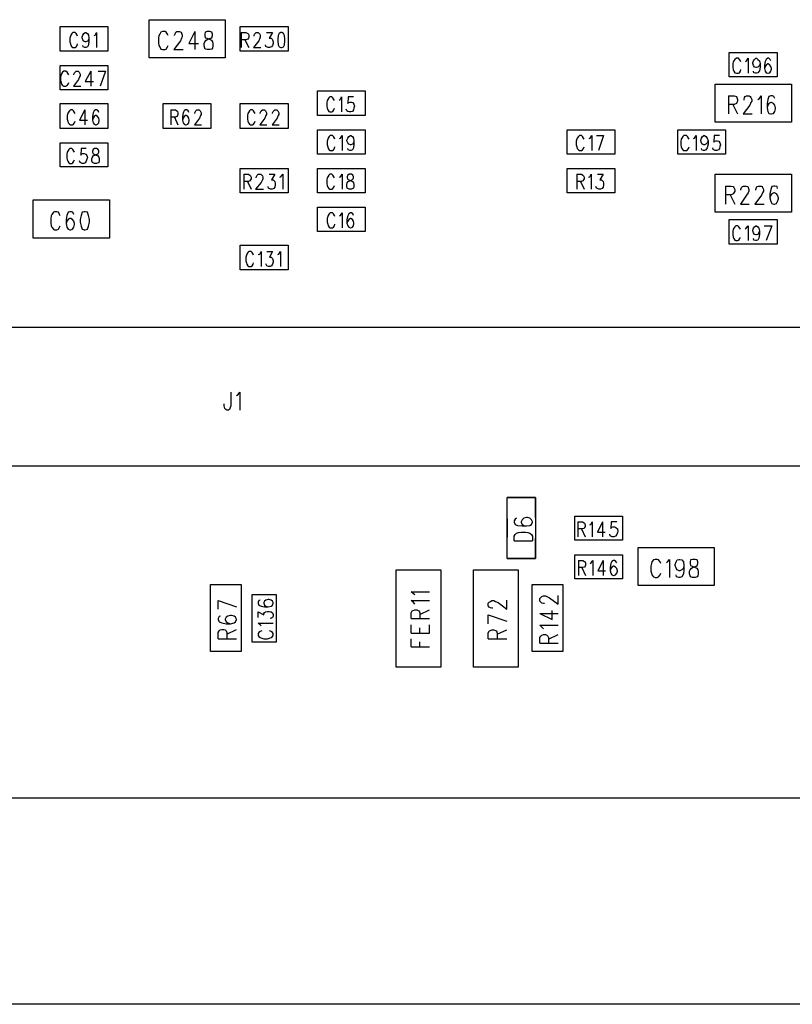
# Model space of a CAD drawing. Extents: x 11.9 to 28.1, y 10.8 to 21.2.
# Tile 6 of 23: x 17.1 to 18.6, y 14.3 to 16.2. Entities that reach past the tile are written whole.
import ezdxf

# ---------------------------------------------------------------- set-up
doc = ezdxf.new("R2010")
doc.units = 0
doc.header["$MEASUREMENT"] = 0
doc.layers.add('LAYNR1', color=2, linetype='Continuous')

msp = doc.modelspace()

# ---------------------------------------------------------------- linework, layer by layer
at = {"layer": 'LAYNR1', "color": 7}
for points in [[(17.333, 16.197), (17.481, 16.197)], [(17.333, 16.123), (17.333, 16.197)], [(17.481, 16.197), (17.481, 16.123)], [(17.16, 16.184), (17.253, 16.184)], [(17.16, 16.136), (17.16, 16.184)], [(17.253, 16.184), (17.253, 16.136)], [(17.51, 16.136), (17.51, 16.184)], [(17.51, 16.184), (17.603, 16.184)], [(17.603, 16.184), (17.603, 16.136)], [(17.194, 16.165), (17.193, 16.167), (17.191, 16.17), (17.189, 16.172), (17.185, 16.172), (17.183, 16.17), (17.181, 16.167), (17.18, 16.165), (17.179, 16.161)], [(17.179, 16.161), (17.179, 16.154)], [(17.216, 16.162), (17.215, 16.158), (17.213, 16.155), (17.21, 16.154), (17.209, 16.154), (17.206, 16.155), (17.204, 16.158), (17.203, 16.162), (17.203, 16.163), (17.204, 16.167), (17.206, 16.17), (17.209, 16.172), (17.21, 16.172), (17.213, 16.17), (17.215, 16.167), (17.216, 16.162), (17.216, 16.155), (17.215, 16.148), (17.213, 16.144), (17.21, 16.143), (17.208, 16.143), (17.205, 16.144), (17.204, 16.147)], [(17.226, 16.166), (17.228, 16.167), (17.231, 16.172), (17.231, 16.143)], [(17.352, 16.166), (17.351, 16.161)], [(17.351, 16.161), (17.351, 16.152)], [(17.354, 16.169), (17.352, 16.166)], [(17.356, 16.173), (17.354, 16.169)], [(17.359, 16.174), (17.356, 16.173)], [(17.364, 16.174), (17.359, 16.174)], [(17.366, 16.173), (17.364, 16.174)], [(17.369, 16.169), (17.366, 16.173)], [(17.37, 16.166), (17.369, 16.169)], [(17.382, 16.167), (17.384, 16.171)], [(17.382, 16.166), (17.382, 16.167)], [(17.384, 16.171), (17.385, 16.173)], [(17.385, 16.173), (17.387, 16.174)], [(17.387, 16.174), (17.392, 16.174)], [(17.392, 16.174), (17.395, 16.173)], [(17.396, 16.161), (17.394, 16.156)], [(17.395, 16.173), (17.396, 16.171)], [(17.396, 16.171), (17.397, 16.167)], [(17.397, 16.164), (17.396, 16.161)], [(17.397, 16.167), (17.397, 16.164)], [(17.422, 16.174), (17.41, 16.151)], [(17.422, 16.174), (17.422, 16.139)], [(17.442, 16.173), (17.441, 16.169)], [(17.441, 16.169), (17.441, 16.166)], [(17.441, 16.166), (17.442, 16.162)], [(17.441, 16.154), (17.444, 16.157)], [(17.446, 16.174), (17.442, 16.173)], [(17.442, 16.162), (17.445, 16.161)], [(17.444, 16.157), (17.447, 16.159)], [(17.445, 16.161), (17.45, 16.159)], [(17.451, 16.174), (17.446, 16.174)], [(17.447, 16.159), (17.452, 16.161)], [(17.45, 16.159), (17.454, 16.157)], [(17.455, 16.173), (17.451, 16.174)], [(17.452, 16.161), (17.455, 16.162)], [(17.454, 16.157), (17.456, 16.154)], [(17.456, 16.169), (17.455, 16.173)], [(17.455, 16.162), (17.456, 16.166)], [(17.456, 16.166), (17.456, 16.169)], [(17.512, 16.172), (17.512, 16.143)], [(17.512, 16.172), (17.521, 16.172), (17.525, 16.17), (17.526, 16.169), (17.527, 16.166), (17.527, 16.163), (17.526, 16.161), (17.525, 16.159), (17.521, 16.158), (17.512, 16.158)], [(17.519, 16.158), (17.527, 16.143)], [(17.537, 16.165), (17.537, 16.166), (17.538, 16.169), (17.539, 16.17), (17.541, 16.172), (17.545, 16.172), (17.547, 16.17), (17.548, 16.169), (17.549, 16.166), (17.549, 16.163), (17.548, 16.161), (17.546, 16.156), (17.536, 16.143), (17.55, 16.143)], [(17.561, 16.172), (17.573, 16.172), (17.566, 16.161), (17.57, 16.161), (17.572, 16.159), (17.573, 16.158), (17.574, 16.154)], [(17.589, 16.172), (17.586, 16.17), (17.584, 16.166), (17.583, 16.159), (17.583, 16.155), (17.584, 16.148), (17.586, 16.144), (17.589, 16.143), (17.591, 16.143), (17.594, 16.144), (17.596, 16.148)], [(17.596, 16.166), (17.594, 16.17), (17.591, 16.172), (17.589, 16.172)], [(17.596, 16.148), (17.597, 16.155), (17.597, 16.159), (17.596, 16.166)], [(17.179, 16.154), (17.18, 16.15), (17.181, 16.147), (17.183, 16.144), (17.185, 16.143), (17.189, 16.143), (17.191, 16.144), (17.193, 16.147), (17.194, 16.15)], [(17.351, 16.152), (17.352, 16.147)], [(17.352, 16.147), (17.354, 16.144)], [(17.354, 16.144), (17.356, 16.14)], [(17.356, 16.14), (17.359, 16.139)], [(17.359, 16.139), (17.364, 16.139)], [(17.364, 16.139), (17.366, 16.14)], [(17.366, 16.14), (17.369, 16.144)], [(17.369, 16.144), (17.37, 16.147)], [(17.394, 16.156), (17.381, 16.139)], [(17.381, 16.139), (17.399, 16.139)], [(17.41, 16.151), (17.429, 16.151)], [(17.44, 16.151), (17.441, 16.154)], [(17.44, 16.146), (17.44, 16.151)], [(17.441, 16.142), (17.44, 16.146)], [(17.442, 16.14), (17.441, 16.142)], [(17.446, 16.139), (17.442, 16.14)], [(17.451, 16.139), (17.446, 16.139)], [(17.455, 16.14), (17.451, 16.139)], [(17.456, 16.142), (17.455, 16.14)], [(17.456, 16.154), (17.457, 16.151)], [(17.457, 16.146), (17.456, 16.142)], [(17.457, 16.151), (17.457, 16.146)], [(17.574, 16.151), (17.573, 16.147), (17.571, 16.144), (17.567, 16.143), (17.564, 16.143), (17.561, 16.144), (17.56, 16.145), (17.559, 16.148)], [(17.574, 16.154), (17.574, 16.151)], [(17.253, 16.136), (17.16, 16.136)], [(17.481, 16.123), (17.333, 16.123)], [(17.603, 16.136), (17.51, 16.136)], [(18.46, 16.086), (18.46, 16.133)], [(18.46, 16.133), (18.553, 16.133)], [(18.483, 16.115), (18.482, 16.117), (18.48, 16.12), (18.478, 16.122), (18.474, 16.122), (18.471, 16.12), (18.469, 16.117), (18.468, 16.115), (18.467, 16.111)], [(18.492, 16.116), (18.494, 16.117), (18.497, 16.122), (18.497, 16.093)], [(18.512, 16.104), (18.509, 16.105), (18.507, 16.108), (18.506, 16.112), (18.506, 16.113), (18.507, 16.117), (18.509, 16.12), (18.512, 16.122)], [(18.512, 16.122), (18.513, 16.122), (18.516, 16.12), (18.519, 16.117), (18.52, 16.112), (18.52, 16.105), (18.519, 16.098), (18.516, 16.094), (18.513, 16.093), (18.511, 16.093), (18.508, 16.094), (18.507, 16.097)], [(18.535, 16.122), (18.532, 16.12), (18.53, 16.116), (18.529, 16.109), (18.529, 16.102), (18.53, 16.097), (18.532, 16.094), (18.535, 16.093)], [(18.541, 16.117), (18.54, 16.12), (18.537, 16.122), (18.535, 16.122)], [(18.553, 16.133), (18.553, 16.086)], [(17.16, 16.108), (17.253, 16.108)], [(17.16, 16.061), (17.16, 16.108)], [(17.253, 16.108), (17.253, 16.061)], [(18.467, 16.111), (18.467, 16.104)], [(18.467, 16.104), (18.468, 16.1), (18.469, 16.097), (18.471, 16.094), (18.474, 16.093), (18.478, 16.093), (18.48, 16.094), (18.482, 16.097), (18.483, 16.1)], [(18.52, 16.112), (18.519, 16.108), (18.516, 16.105), (18.513, 16.104), (18.512, 16.104)], [(18.535, 16.111), (18.532, 16.109), (18.53, 16.106), (18.529, 16.102)], [(18.535, 16.093), (18.536, 16.093), (18.539, 16.094), (18.541, 16.097), (18.542, 16.101), (18.542, 16.102), (18.541, 16.106), (18.539, 16.109), (18.536, 16.111), (18.535, 16.111)], [(17.167, 16.097), (17.165, 16.095), (17.163, 16.092), (17.162, 16.09), (17.161, 16.086), (17.161, 16.079), (17.162, 16.075), (17.163, 16.072), (17.165, 16.069), (17.167, 16.068)], [(17.177, 16.09), (17.176, 16.092), (17.174, 16.095), (17.171, 16.097), (17.167, 16.097)], [(17.187, 16.09), (17.187, 16.091), (17.188, 16.094), (17.189, 16.095), (17.191, 16.097), (17.195, 16.097), (17.197, 16.095), (17.198, 16.094), (17.199, 16.091), (17.199, 16.088), (17.198, 16.086), (17.196, 16.081), (17.186, 16.068), (17.2, 16.068)], [(17.22, 16.097), (17.209, 16.077), (17.225, 16.077)], [(17.22, 16.097), (17.22, 16.068)], [(17.234, 16.097), (17.248, 16.097)], [(17.248, 16.097), (17.238, 16.068)], [(18.553, 16.086), (18.46, 16.086)], [(17.253, 16.061), (17.16, 16.061)], [(17.167, 16.068), (17.171, 16.068), (17.174, 16.069), (17.176, 16.072), (17.177, 16.075)], [(18.433, 15.998), (18.433, 16.072)], [(18.433, 16.072), (18.581, 16.072)], [(18.581, 16.072), (18.581, 15.998)], [(17.66, 16.011), (17.66, 16.059)], [(17.66, 16.059), (17.753, 16.059)], [(17.69, 16.045), (17.688, 16.047), (17.684, 16.047), (17.682, 16.045), (17.68, 16.042), (17.679, 16.04)], [(17.693, 16.04), (17.692, 16.042), (17.69, 16.045)], [(17.702, 16.041), (17.704, 16.042), (17.707, 16.047), (17.707, 16.018)], [(17.73, 16.047), (17.72, 16.047), (17.719, 16.034), (17.72, 16.036), (17.723, 16.037), (17.726, 16.037), (17.729, 16.036), (17.731, 16.033), (17.732, 16.029), (17.731, 16.026), (17.73, 16.022), (17.728, 16.019), (17.725, 16.018), (17.722, 16.018), (17.719, 16.019), (17.717, 16.02), (17.716, 16.023)], [(17.753, 16.059), (17.753, 16.011)], [(18.459, 16.049), (18.459, 16.014)], [(18.459, 16.049), (18.47, 16.049)], [(18.47, 16.049), (18.474, 16.048)], [(18.474, 16.048), (18.475, 16.046)], [(18.475, 16.046), (18.476, 16.042)], [(18.476, 16.042), (18.476, 16.039)], [(18.489, 16.042), (18.49, 16.046)], [(18.489, 16.041), (18.489, 16.042)], [(18.49, 16.046), (18.491, 16.048)], [(18.491, 16.048), (18.494, 16.049)], [(18.494, 16.049), (18.499, 16.049)], [(18.499, 16.049), (18.501, 16.048)], [(18.501, 16.048), (18.502, 16.046)], [(18.502, 16.046), (18.504, 16.042)], [(18.504, 16.042), (18.504, 16.039)], [(18.516, 16.042), (18.519, 16.044)], [(18.519, 16.044), (18.522, 16.049)], [(18.522, 16.049), (18.522, 16.014)], [(18.535, 16.042), (18.534, 16.034)], [(18.537, 16.048), (18.535, 16.042)], [(18.541, 16.049), (18.537, 16.048)], [(18.544, 16.049), (18.541, 16.049)], [(18.547, 16.048), (18.544, 16.049)], [(18.549, 16.044), (18.547, 16.048)], [(17.16, 16.034), (17.253, 16.034)], [(17.16, 15.986), (17.16, 16.034)], [(17.253, 16.034), (17.253, 15.986)], [(17.36, 16.034), (17.453, 16.034)], [(17.36, 15.986), (17.36, 16.034)], [(17.453, 16.034), (17.453, 15.986)], [(17.51, 15.986), (17.51, 16.034)], [(17.51, 16.034), (17.603, 16.034)], [(17.603, 16.034), (17.603, 15.986)], [(17.679, 16.04), (17.678, 16.036), (17.678, 16.029), (17.679, 16.025)], [(17.679, 16.025), (17.68, 16.022), (17.682, 16.019), (17.684, 16.018), (17.688, 16.018), (17.69, 16.019)], [(17.69, 16.019), (17.692, 16.022), (17.693, 16.025)], [(18.47, 16.032), (18.459, 16.032)], [(18.467, 16.032), (18.476, 16.014)], [(18.474, 16.034), (18.47, 16.032)], [(18.475, 16.036), (18.474, 16.034)], [(18.476, 16.039), (18.475, 16.036)], [(18.5, 16.031), (18.487, 16.014)], [(18.502, 16.036), (18.5, 16.031)], [(18.504, 16.039), (18.502, 16.036)], [(18.534, 16.034), (18.534, 16.026)], [(18.535, 16.031), (18.534, 16.026)], [(18.534, 16.026), (18.535, 16.019)], [(18.537, 16.034), (18.535, 16.031)], [(18.541, 16.036), (18.537, 16.034)], [(18.542, 16.036), (18.541, 16.036)], [(18.546, 16.034), (18.542, 16.036)], [(18.549, 16.031), (18.546, 16.034)], [(18.55, 16.026), (18.549, 16.031)], [(18.549, 16.019), (18.55, 16.024)], [(18.55, 16.024), (18.55, 16.026)], [(17.189, 16.015), (17.188, 16.017), (17.186, 16.02), (17.184, 16.022), (17.18, 16.022), (17.178, 16.02), (17.176, 16.017), (17.175, 16.015), (17.174, 16.011), (17.174, 16.004), (17.175, 16), (17.176, 15.997), (17.178, 15.994), (17.18, 15.993), (17.184, 15.993), (17.186, 15.994), (17.188, 15.997), (17.189, 16)], [(17.208, 16.022), (17.198, 16.002), (17.213, 16.002)], [(17.208, 16.022), (17.208, 15.993)], [(17.224, 16.016), (17.223, 16.009), (17.223, 16.002), (17.224, 15.997)], [(17.224, 16.006), (17.223, 16.002)], [(17.235, 16.017), (17.234, 16.02), (17.231, 16.022), (17.229, 16.022), (17.226, 16.02), (17.224, 16.016)], [(17.235, 16.006), (17.233, 16.009), (17.23, 16.011), (17.229, 16.011), (17.226, 16.009), (17.224, 16.006)], [(17.235, 15.997), (17.236, 16.001), (17.236, 16.002), (17.235, 16.006)], [(17.375, 16.022), (17.375, 15.993)], [(17.375, 16.022), (17.384, 16.022), (17.387, 16.02), (17.388, 16.019), (17.389, 16.016), (17.389, 16.013), (17.388, 16.011), (17.387, 16.009), (17.384, 16.008), (17.375, 16.008)], [(17.382, 16.008), (17.389, 15.993)], [(17.401, 16.02), (17.399, 16.016), (17.398, 16.009), (17.398, 16.002), (17.399, 15.997), (17.401, 15.994)], [(17.401, 16.009), (17.399, 16.006), (17.398, 16.002)], [(17.41, 16.017), (17.409, 16.02), (17.406, 16.022), (17.404, 16.022), (17.401, 16.02)], [(17.401, 15.994), (17.404, 15.993), (17.405, 15.993), (17.408, 15.994), (17.41, 15.997), (17.411, 16.001), (17.411, 16.002), (17.41, 16.006), (17.408, 16.009), (17.405, 16.011), (17.404, 16.011), (17.401, 16.009)], [(17.424, 16.02), (17.426, 16.022), (17.43, 16.022), (17.432, 16.02), (17.433, 16.019), (17.434, 16.016), (17.434, 16.013), (17.433, 16.011), (17.431, 16.006), (17.421, 15.993), (17.435, 15.993)], [(17.422, 16.015), (17.422, 16.016), (17.423, 16.019), (17.424, 16.02)], [(17.539, 16.015), (17.538, 16.017), (17.536, 16.02), (17.534, 16.022), (17.53, 16.022), (17.528, 16.02), (17.526, 16.017), (17.525, 16.015), (17.524, 16.011), (17.524, 16.004), (17.525, 16), (17.526, 15.997), (17.528, 15.994), (17.53, 15.993), (17.534, 15.993), (17.536, 15.994), (17.538, 15.997), (17.539, 16)], [(17.551, 16.02), (17.553, 16.022), (17.557, 16.022), (17.559, 16.02), (17.56, 16.019), (17.561, 16.016), (17.561, 16.013), (17.56, 16.011), (17.558, 16.006), (17.548, 15.993), (17.562, 15.993)], [(17.549, 16.015), (17.549, 16.016), (17.55, 16.019), (17.551, 16.02)], [(17.585, 16.013), (17.584, 16.011), (17.582, 16.006), (17.572, 15.993), (17.586, 15.993)], [(17.573, 16.015), (17.573, 16.016), (17.574, 16.019)], [(17.574, 16.019), (17.575, 16.02), (17.577, 16.022), (17.581, 16.022), (17.583, 16.02), (17.584, 16.019), (17.585, 16.016)], [(17.585, 16.016), (17.585, 16.013)], [(17.753, 16.011), (17.66, 16.011)], [(18.487, 16.014), (18.505, 16.014)], [(18.535, 16.019), (18.537, 16.015)], [(18.537, 16.015), (18.541, 16.014)], [(18.541, 16.014), (18.542, 16.014)], [(18.542, 16.014), (18.546, 16.015)], [(18.546, 16.015), (18.549, 16.019)], [(17.253, 15.986), (17.16, 15.986)], [(17.224, 15.997), (17.226, 15.994), (17.229, 15.993), (17.23, 15.993), (17.233, 15.994), (17.235, 15.997)], [(17.453, 15.986), (17.36, 15.986)], [(17.603, 15.986), (17.51, 15.986)], [(18.581, 15.998), (18.433, 15.998)], [(17.66, 15.936), (17.66, 15.983)], [(17.66, 15.983), (17.753, 15.983)], [(17.694, 15.965), (17.693, 15.967), (17.691, 15.97), (17.689, 15.972), (17.685, 15.972), (17.683, 15.97), (17.681, 15.967), (17.68, 15.965), (17.679, 15.961)], [(17.703, 15.966), (17.705, 15.967), (17.708, 15.972), (17.708, 15.943)], [(17.724, 15.954), (17.721, 15.955), (17.719, 15.958), (17.717, 15.962), (17.717, 15.963), (17.719, 15.967), (17.721, 15.97), (17.724, 15.972)], [(17.724, 15.972), (17.725, 15.972), (17.728, 15.97), (17.73, 15.967), (17.731, 15.962), (17.731, 15.955), (17.73, 15.948), (17.728, 15.944), (17.725, 15.943), (17.723, 15.943), (17.72, 15.944), (17.719, 15.947)], [(17.753, 15.983), (17.753, 15.936)], [(18.145, 15.983), (18.238, 15.983)], [(18.145, 15.936), (18.145, 15.983)], [(18.178, 15.965), (18.177, 15.967), (18.175, 15.97), (18.173, 15.972), (18.169, 15.972), (18.167, 15.97), (18.165, 15.967), (18.164, 15.965), (18.163, 15.961), (18.163, 15.954), (18.164, 15.95), (18.165, 15.947), (18.167, 15.944), (18.169, 15.943), (18.173, 15.943), (18.175, 15.944), (18.177, 15.947), (18.178, 15.95)], [(18.188, 15.966), (18.19, 15.967), (18.193, 15.972), (18.193, 15.943)], [(18.202, 15.972), (18.216, 15.972)], [(18.216, 15.972), (18.206, 15.943)], [(18.238, 15.983), (18.238, 15.936)], [(18.36, 15.936), (18.36, 15.983)], [(18.36, 15.983), (18.453, 15.983)], [(18.379, 15.97), (18.377, 15.972), (18.372, 15.972), (18.37, 15.97), (18.368, 15.967), (18.367, 15.965)], [(18.382, 15.965), (18.381, 15.967), (18.379, 15.97)], [(18.391, 15.966), (18.393, 15.967), (18.396, 15.972), (18.396, 15.943)], [(18.412, 15.954), (18.411, 15.954), (18.408, 15.955), (18.406, 15.958), (18.405, 15.962), (18.405, 15.963), (18.406, 15.967), (18.408, 15.97), (18.411, 15.972), (18.412, 15.972)], [(18.412, 15.972), (18.415, 15.97), (18.417, 15.967), (18.419, 15.962), (18.419, 15.955), (18.417, 15.948), (18.415, 15.944), (18.412, 15.943)], [(18.441, 15.972), (18.431, 15.972), (18.43, 15.959), (18.431, 15.961), (18.434, 15.962), (18.437, 15.962), (18.44, 15.961), (18.442, 15.958), (18.443, 15.954), (18.442, 15.951), (18.441, 15.947), (18.439, 15.944), (18.436, 15.943), (18.433, 15.943), (18.43, 15.944), (18.429, 15.945), (18.428, 15.948)], [(18.453, 15.983), (18.453, 15.936)], [(17.16, 15.958), (17.253, 15.958)], [(17.16, 15.911), (17.16, 15.958)], [(17.188, 15.94), (17.187, 15.942), (17.185, 15.945), (17.183, 15.947), (17.179, 15.947), (17.177, 15.945), (17.175, 15.942), (17.174, 15.94), (17.173, 15.936), (17.173, 15.929), (17.174, 15.925), (17.175, 15.922), (17.177, 15.919), (17.179, 15.918), (17.183, 15.918), (17.185, 15.919), (17.187, 15.922), (17.188, 15.925)], [(17.211, 15.947), (17.201, 15.947), (17.2, 15.934), (17.201, 15.936), (17.204, 15.937), (17.207, 15.937), (17.21, 15.936), (17.212, 15.933), (17.213, 15.929), (17.212, 15.926), (17.211, 15.922), (17.209, 15.919), (17.206, 15.918), (17.203, 15.918), (17.2, 15.919), (17.199, 15.92), (17.198, 15.923)], [(17.253, 15.958), (17.253, 15.911)], [(17.679, 15.961), (17.679, 15.954)], [(17.679, 15.954), (17.68, 15.95), (17.681, 15.947), (17.683, 15.944), (17.685, 15.943), (17.689, 15.943), (17.691, 15.944), (17.693, 15.947), (17.694, 15.95)], [(17.731, 15.962), (17.73, 15.958), (17.728, 15.955), (17.725, 15.954), (17.724, 15.954)], [(18.367, 15.965), (18.366, 15.961), (18.366, 15.954), (18.367, 15.95)], [(18.367, 15.95), (18.368, 15.947), (18.37, 15.944), (18.372, 15.943), (18.377, 15.943), (18.379, 15.944)], [(18.379, 15.944), (18.381, 15.947), (18.382, 15.95)], [(18.412, 15.943), (18.41, 15.943), (18.407, 15.944), (18.406, 15.947)], [(18.419, 15.962), (18.417, 15.958), (18.415, 15.955), (18.412, 15.954)], [(17.753, 15.936), (17.66, 15.936)], [(18.238, 15.936), (18.145, 15.936)], [(18.453, 15.936), (18.36, 15.936)], [(17.253, 15.911), (17.16, 15.911)], [(17.51, 15.861), (17.51, 15.908)], [(17.51, 15.908), (17.603, 15.908)], [(17.603, 15.908), (17.603, 15.861)], [(17.66, 15.861), (17.66, 15.908)], [(17.66, 15.908), (17.753, 15.908)], [(17.753, 15.908), (17.753, 15.861)], [(18.145, 15.861), (18.145, 15.908)], [(18.145, 15.908), (18.238, 15.908)], [(18.238, 15.908), (18.238, 15.861)], [(17.517, 15.897), (17.517, 15.868)], [(17.517, 15.897), (17.526, 15.897), (17.529, 15.895), (17.53, 15.894), (17.531, 15.891), (17.531, 15.888), (17.53, 15.886), (17.529, 15.884), (17.526, 15.883), (17.517, 15.883)], [(17.541, 15.89), (17.541, 15.891), (17.542, 15.894), (17.543, 15.895), (17.545, 15.897), (17.55, 15.897), (17.552, 15.895), (17.553, 15.894), (17.554, 15.891), (17.554, 15.888), (17.553, 15.886), (17.551, 15.881), (17.54, 15.868), (17.555, 15.868)], [(17.566, 15.897), (17.577, 15.897), (17.571, 15.886), (17.574, 15.886), (17.576, 15.884), (17.577, 15.883), (17.578, 15.879), (17.578, 15.876), (17.577, 15.872), (17.575, 15.869), (17.572, 15.868), (17.569, 15.868), (17.566, 15.869), (17.565, 15.87), (17.564, 15.873)], [(17.587, 15.891), (17.589, 15.892), (17.593, 15.897), (17.593, 15.868)], [(17.693, 15.89), (17.692, 15.892), (17.69, 15.895), (17.688, 15.897), (17.684, 15.897), (17.682, 15.895), (17.68, 15.892), (17.679, 15.89), (17.678, 15.886), (17.678, 15.879), (17.679, 15.875), (17.68, 15.872), (17.682, 15.869), (17.684, 15.868), (17.688, 15.868), (17.69, 15.869), (17.692, 15.872), (17.693, 15.875)], [(17.703, 15.891), (17.705, 15.892), (17.708, 15.897), (17.708, 15.868)], [(18.164, 15.897), (18.164, 15.868)], [(18.164, 15.897), (18.173, 15.897), (18.176, 15.895), (18.177, 15.894), (18.178, 15.891), (18.178, 15.888), (18.177, 15.886), (18.176, 15.884), (18.173, 15.883), (18.164, 15.883)], [(18.187, 15.891), (18.189, 15.892), (18.192, 15.897), (18.192, 15.868)], [(18.204, 15.897), (18.215, 15.897), (18.209, 15.886)], [(18.433, 15.897), (18.581, 15.897)], [(18.433, 15.823), (18.433, 15.897)], [(18.581, 15.897), (18.581, 15.823)], [(17.524, 15.883), (17.531, 15.868)], [(18.171, 15.883), (18.178, 15.868)], [(18.209, 15.886), (18.212, 15.886), (18.214, 15.884), (18.215, 15.883), (18.216, 15.879), (18.216, 15.876), (18.215, 15.872), (18.213, 15.869), (18.21, 15.868), (18.207, 15.868), (18.204, 15.869), (18.202, 15.87), (18.201, 15.873)], [(18.453, 15.874), (18.453, 15.839)], [(18.453, 15.874), (18.464, 15.874), (18.468, 15.873), (18.469, 15.871), (18.471, 15.867), (18.471, 15.864), (18.469, 15.861), (18.468, 15.859), (18.464, 15.857), (18.453, 15.857)], [(18.483, 15.866), (18.483, 15.867), (18.484, 15.871), (18.486, 15.873), (18.488, 15.874), (18.493, 15.874), (18.496, 15.873), (18.497, 15.871), (18.498, 15.867), (18.498, 15.864), (18.497, 15.861), (18.494, 15.856), (18.482, 15.839), (18.499, 15.839)], [(18.512, 15.866), (18.512, 15.867), (18.513, 15.871), (18.514, 15.873), (18.517, 15.874), (18.522, 15.874), (18.524, 15.873), (18.525, 15.871), (18.527, 15.867), (18.527, 15.864), (18.525, 15.861), (18.523, 15.856), (18.51, 15.839), (18.528, 15.839)], [(18.554, 15.869), (18.553, 15.873), (18.549, 15.874), (18.547, 15.874), (18.543, 15.873), (18.541, 15.867), (18.539, 15.859), (18.539, 15.851), (18.541, 15.844), (18.543, 15.84), (18.547, 15.839), (18.548, 15.839), (18.552, 15.84), (18.554, 15.844), (18.556, 15.849), (18.556, 15.851), (18.554, 15.856), (18.552, 15.859), (18.548, 15.861), (18.547, 15.861), (18.543, 15.859), (18.541, 15.856), (18.539, 15.851)], [(17.603, 15.861), (17.51, 15.861)], [(17.753, 15.861), (17.66, 15.861)], [(18.238, 15.861), (18.145, 15.861)], [(18.462, 15.857), (18.471, 15.839)], [(17.108, 15.847), (17.256, 15.847)], [(17.108, 15.773), (17.108, 15.847)], [(17.256, 15.847), (17.256, 15.773)], [(17.66, 15.786), (17.66, 15.833)], [(17.66, 15.833), (17.753, 15.833)], [(17.753, 15.833), (17.753, 15.786)], [(17.16, 15.816), (17.159, 15.819), (17.157, 15.823), (17.154, 15.824), (17.149, 15.824), (17.147, 15.823), (17.144, 15.819), (17.143, 15.816), (17.142, 15.811), (17.142, 15.802), (17.143, 15.797), (17.144, 15.794), (17.147, 15.79), (17.149, 15.789), (17.154, 15.789), (17.157, 15.79), (17.159, 15.794), (17.16, 15.797)], [(17.187, 15.819), (17.185, 15.823), (17.182, 15.824), (17.179, 15.824), (17.176, 15.823), (17.173, 15.817), (17.172, 15.809), (17.172, 15.801), (17.173, 15.794), (17.176, 15.79), (17.179, 15.789), (17.181, 15.789), (17.184, 15.79), (17.187, 15.794), (17.188, 15.799), (17.188, 15.801), (17.187, 15.806), (17.184, 15.809), (17.181, 15.811), (17.179, 15.811), (17.176, 15.809), (17.173, 15.806), (17.172, 15.801)], [(17.694, 15.815), (17.693, 15.817), (17.691, 15.82), (17.689, 15.822), (17.685, 15.822), (17.683, 15.82), (17.681, 15.817), (17.68, 15.815), (17.679, 15.811)], [(17.703, 15.816), (17.705, 15.817), (17.708, 15.822), (17.708, 15.793)], [(17.724, 15.822), (17.721, 15.82), (17.719, 15.816), (17.717, 15.809), (17.717, 15.802), (17.719, 15.797), (17.721, 15.794), (17.724, 15.793)], [(17.73, 15.817), (17.729, 15.82), (17.726, 15.822), (17.724, 15.822)], [(18.581, 15.823), (18.433, 15.823)], [(17.679, 15.811), (17.679, 15.804)], [(17.679, 15.804), (17.68, 15.8), (17.681, 15.797), (17.683, 15.794), (17.685, 15.793), (17.689, 15.793), (17.691, 15.794), (17.693, 15.797), (17.694, 15.8)], [(17.724, 15.811), (17.721, 15.809), (17.719, 15.806), (17.717, 15.802)], [(17.724, 15.793), (17.725, 15.793), (17.728, 15.794), (17.73, 15.797), (17.731, 15.801), (17.731, 15.802), (17.73, 15.806), (17.728, 15.809), (17.725, 15.811), (17.724, 15.811)], [(18.46, 15.761), (18.46, 15.809)], [(18.46, 15.809), (18.553, 15.809)], [(18.482, 15.79), (18.481, 15.792), (18.479, 15.795), (18.477, 15.797), (18.473, 15.797), (18.471, 15.795), (18.469, 15.792), (18.468, 15.79), (18.467, 15.786), (18.467, 15.779), (18.468, 15.775), (18.469, 15.772), (18.471, 15.769), (18.473, 15.768), (18.477, 15.768), (18.479, 15.769), (18.481, 15.772), (18.482, 15.775)], [(18.491, 15.791), (18.493, 15.792), (18.497, 15.797), (18.497, 15.768)], [(18.519, 15.787), (18.518, 15.783), (18.516, 15.78), (18.513, 15.779), (18.512, 15.779), (18.509, 15.78), (18.507, 15.783), (18.506, 15.787), (18.506, 15.788), (18.507, 15.792), (18.509, 15.795), (18.512, 15.797), (18.513, 15.797), (18.516, 15.795), (18.518, 15.792), (18.519, 15.787), (18.519, 15.78), (18.518, 15.773), (18.516, 15.769), (18.513, 15.768), (18.511, 15.768), (18.508, 15.769), (18.507, 15.772)], [(18.528, 15.797), (18.543, 15.797)], [(18.543, 15.797), (18.532, 15.768)], [(18.553, 15.809), (18.553, 15.761)], [(17.753, 15.786), (17.66, 15.786)], [(17.256, 15.773), (17.108, 15.773)], [(17.51, 15.711), (17.51, 15.759)], [(17.51, 15.759), (17.603, 15.759)], [(17.603, 15.759), (17.603, 15.711)], [(18.553, 15.761), (18.46, 15.761)], [(17.536, 15.74), (17.535, 15.742), (17.533, 15.745), (17.531, 15.747), (17.527, 15.747), (17.525, 15.745), (17.523, 15.742), (17.522, 15.74), (17.521, 15.736), (17.521, 15.729), (17.522, 15.725), (17.523, 15.722), (17.525, 15.719), (17.527, 15.718), (17.531, 15.718), (17.533, 15.719), (17.535, 15.722), (17.536, 15.725)], [(17.545, 15.741), (17.548, 15.742), (17.551, 15.747), (17.551, 15.718)], [(17.562, 15.747), (17.573, 15.747), (17.567, 15.736), (17.57, 15.736), (17.572, 15.734), (17.573, 15.733), (17.574, 15.729), (17.574, 15.726), (17.573, 15.722), (17.571, 15.719), (17.568, 15.718), (17.565, 15.718), (17.562, 15.719), (17.561, 15.72), (17.56, 15.723)], [(17.583, 15.741), (17.585, 15.742), (17.588, 15.747), (17.588, 15.718)], [(17.603, 15.711), (17.51, 15.711)], [(16.468, 15.6), (18.702, 15.6)], [(17.492, 15.474), (17.492, 15.447), (17.49, 15.442), (17.489, 15.44), (17.487, 15.439), (17.484, 15.439), (17.482, 15.44), (17.48, 15.442), (17.479, 15.447), (17.479, 15.451)], [(17.503, 15.467), (17.506, 15.469), (17.509, 15.474), (17.509, 15.439)], [(18.702, 15.33), (16.345, 15.33)], [(18.084, 15.23), (18.084, 15.269), (18.029, 15.269)], [(18.029, 15.228), (18.029, 15.192)], [(18.044, 15.227), (18.042, 15.224)], [(18.042, 15.224), (18.042, 15.221)], [(18.042, 15.221), (18.044, 15.217)], [(18.047, 15.229), (18.044, 15.227)], [(18.058, 15.226), (18.056, 15.222)], [(18.056, 15.222), (18.056, 15.221)], [(18.056, 15.221), (18.058, 15.217)], [(18.061, 15.229), (18.058, 15.226)], [(18.066, 15.23), (18.061, 15.229)], [(18.068, 15.23), (18.066, 15.23)], [(18.073, 15.229), (18.068, 15.23)], [(18.076, 15.226), (18.073, 15.229)], [(18.078, 15.222), (18.076, 15.226)], [(18.076, 15.217), (18.078, 15.221)], [(18.078, 15.221), (18.078, 15.222)], [(18.16, 15.233), (18.253, 15.233)], [(18.16, 15.186), (18.16, 15.233)], [(18.166, 15.222), (18.166, 15.193)], [(18.166, 15.222), (18.175, 15.222), (18.178, 15.22), (18.179, 15.219), (18.18, 15.216), (18.18, 15.213), (18.179, 15.211), (18.178, 15.209), (18.175, 15.208), (18.166, 15.208)], [(18.189, 15.216), (18.191, 15.217), (18.194, 15.222), (18.194, 15.193)], [(18.214, 15.222), (18.204, 15.202), (18.219, 15.202)], [(18.214, 15.222), (18.214, 15.193)], [(18.242, 15.222), (18.231, 15.222), (18.23, 15.209), (18.231, 15.211), (18.234, 15.212), (18.237, 15.212), (18.24, 15.211), (18.243, 15.208), (18.244, 15.204), (18.243, 15.201), (18.242, 15.197), (18.239, 15.194), (18.236, 15.193), (18.233, 15.193), (18.23, 15.194), (18.229, 15.195), (18.228, 15.198)], [(18.253, 15.233), (18.253, 15.186)], [(18.044, 15.217), (18.049, 15.215)], [(18.047, 15.2), (18.051, 15.201)], [(18.049, 15.215), (18.058, 15.214)], [(18.051, 15.201), (18.056, 15.202)], [(18.056, 15.202), (18.064, 15.202)], [(18.058, 15.217), (18.061, 15.215)], [(18.058, 15.214), (18.066, 15.214)], [(18.061, 15.215), (18.066, 15.214)], [(18.064, 15.202), (18.069, 15.201)], [(18.066, 15.214), (18.073, 15.215)], [(18.069, 15.201), (18.073, 15.2)], [(18.073, 15.215), (18.076, 15.217)], [(18.173, 15.208), (18.18, 15.193)], [(18.029, 15.151), (18.084, 15.151), (18.084, 15.19)], [(18.042, 15.194), (18.044, 15.197)], [(18.042, 15.185), (18.042, 15.194)], [(18.042, 15.185), (18.078, 15.185)], [(18.044, 15.197), (18.047, 15.2)], [(18.073, 15.2), (18.076, 15.197)], [(18.076, 15.197), (18.078, 15.194)], [(18.078, 15.194), (18.078, 15.185)], [(18.253, 15.186), (18.16, 15.186)], [(18.283, 15.172), (18.431, 15.172)], [(18.283, 15.098), (18.283, 15.172)], [(18.431, 15.172), (18.431, 15.098)], [(18.16, 15.158), (18.253, 15.158)], [(18.16, 15.111), (18.16, 15.158)], [(18.167, 15.147), (18.167, 15.118)], [(18.167, 15.147), (18.176, 15.147), (18.179, 15.145), (18.18, 15.144), (18.181, 15.141), (18.181, 15.138), (18.18, 15.136), (18.179, 15.134), (18.176, 15.133), (18.167, 15.133)], [(18.19, 15.141), (18.192, 15.142), (18.195, 15.147), (18.195, 15.118)], [(18.215, 15.147), (18.205, 15.127), (18.22, 15.127)], [(18.215, 15.147), (18.215, 15.118)], [(18.242, 15.142), (18.24, 15.145), (18.237, 15.147), (18.235, 15.147), (18.232, 15.145), (18.23, 15.141), (18.229, 15.134), (18.229, 15.127), (18.23, 15.122), (18.232, 15.119), (18.235, 15.118), (18.236, 15.118), (18.239, 15.119), (18.242, 15.122), (18.243, 15.126), (18.243, 15.127), (18.242, 15.131), (18.239, 15.134), (18.236, 15.136), (18.235, 15.136), (18.232, 15.134), (18.23, 15.131), (18.229, 15.127)], [(18.253, 15.158), (18.253, 15.111)], [(18.327, 15.141), (18.326, 15.144), (18.323, 15.148), (18.32, 15.149), (18.316, 15.149), (18.313, 15.148), (18.31, 15.144), (18.309, 15.141), (18.308, 15.136), (18.308, 15.127), (18.309, 15.122), (18.31, 15.119), (18.313, 15.115), (18.316, 15.114), (18.32, 15.114), (18.323, 15.115), (18.326, 15.119), (18.327, 15.122)], [(18.338, 15.142), (18.34, 15.144), (18.344, 15.149), (18.344, 15.114)], [(18.372, 15.137), (18.371, 15.132), (18.368, 15.129), (18.364, 15.127), (18.363, 15.127), (18.359, 15.129), (18.357, 15.132), (18.355, 15.137), (18.355, 15.139), (18.357, 15.144), (18.359, 15.148), (18.363, 15.149), (18.364, 15.149), (18.368, 15.148), (18.371, 15.144), (18.372, 15.137), (18.372, 15.129), (18.371, 15.121), (18.368, 15.115), (18.364, 15.114), (18.362, 15.114), (18.358, 15.115), (18.357, 15.119)], [(17.813, 14.94), (17.813, 15.129)], [(17.813, 15.129), (17.9, 15.129)], [(17.9, 15.129), (17.9, 14.94)], [(17.963, 14.94), (17.963, 15.129)], [(17.963, 15.129), (18.05, 15.129)], [(18.05, 15.129), (18.05, 14.94)], [(18.174, 15.133), (18.181, 15.118)], [(18.253, 15.111), (18.16, 15.111)], [(17.452, 14.97), (17.452, 15.1)], [(17.452, 15.1), (17.512, 15.1)], [(17.512, 15.1), (17.512, 14.97)], [(17.847, 15.082), (17.842, 15.086)], [(17.842, 15.086), (17.878, 15.086)], [(18.077, 14.97), (18.077, 15.1)], [(18.077, 15.1), (18.137, 15.1)], [(18.137, 15.1), (18.137, 14.97)], [(18.431, 15.098), (18.283, 15.098)], [(17.467, 15.069), (17.503, 15.057)], [(17.467, 15.052), (17.467, 15.069)], [(17.533, 14.988), (17.533, 15.081)], [(17.533, 15.081), (17.58, 15.081)], [(17.546, 15.069), (17.545, 15.066), (17.545, 15.064), (17.546, 15.06), (17.551, 15.058), (17.557, 15.057)], [(17.549, 15.07), (17.546, 15.069)], [(17.58, 15.081), (17.58, 14.988)], [(17.847, 15.065), (17.842, 15.069)], [(17.842, 15.069), (17.878, 15.069)], [(17.849, 15.08), (17.847, 15.082)], [(17.994, 15.066), (17.996, 15.067)], [(17.996, 15.067), (17.999, 15.069)], [(17.999, 15.069), (18.003, 15.069)], [(18.003, 15.069), (18.006, 15.067)], [(18.006, 15.067), (18.011, 15.065)], [(18.028, 15.052), (18.028, 15.07)], [(18.101, 15.063), (18.099, 15.063), (18.096, 15.064), (18.094, 15.066), (18.092, 15.068), (18.092, 15.073), (18.094, 15.075), (18.096, 15.077), (18.099, 15.078), (18.103, 15.078), (18.106, 15.077), (18.111, 15.074), (18.128, 15.062), (18.128, 15.079)], [(17.557, 15.057), (17.564, 15.057)], [(17.557, 15.046), (17.559, 15.047), (17.563, 15.048), (17.566, 15.048), (17.57, 15.047), (17.573, 15.045), (17.574, 15.042), (17.574, 15.039), (17.573, 15.036), (17.571, 15.035)], [(17.842, 15.045), (17.844, 15.049)], [(17.844, 15.049), (17.846, 15.05)], [(17.846, 15.05), (17.849, 15.051)], [(17.849, 15.062), (17.847, 15.065)], [(17.849, 15.051), (17.853, 15.051)], [(17.853, 15.051), (17.856, 15.05)], [(17.856, 15.05), (17.858, 15.049)], [(17.858, 15.049), (17.859, 15.045)], [(17.859, 15.042), (17.878, 15.051)], [(17.992, 15.064), (17.994, 15.066)], [(17.992, 15.059), (17.992, 15.064)], [(17.994, 15.056), (17.992, 15.059)], [(17.996, 15.055), (17.994, 15.056)], [(17.999, 15.054), (17.996, 15.055)], [(18.001, 15.054), (17.999, 15.054)], [(18.011, 15.065), (18.028, 15.052)], [(18.092, 15.044), (18.116, 15.032), (18.116, 15.05)], [(17.472, 15.039), (17.469, 15.038), (17.467, 15.034), (17.467, 15.032), (17.469, 15.028), (17.474, 15.026), (17.483, 15.024), (17.491, 15.024), (17.498, 15.026), (17.501, 15.028), (17.503, 15.032), (17.503, 15.033), (17.501, 15.037), (17.498, 15.039), (17.493, 15.04), (17.491, 15.04), (17.486, 15.039), (17.483, 15.037), (17.481, 15.033), (17.481, 15.032), (17.483, 15.028), (17.486, 15.026), (17.491, 15.024)], [(17.545, 15.036), (17.545, 15.047), (17.556, 15.041), (17.556, 15.044), (17.557, 15.046)], [(17.571, 15.035), (17.568, 15.034)], [(17.842, 15.034), (17.842, 15.045)], [(17.842, 15.034), (17.878, 15.034)], [(17.859, 15.045), (17.859, 15.034)], [(17.992, 15.041), (18.028, 15.029)], [(17.992, 15.024), (17.992, 15.041)], [(18.092, 15.044), (18.128, 15.044)], [(17.467, 14.995), (17.467, 15.007), (17.469, 15.01), (17.471, 15.012), (17.474, 15.013), (17.478, 15.013), (17.481, 15.012), (17.483, 15.01), (17.484, 15.007), (17.484, 14.995)], [(17.484, 15.004), (17.503, 15.013)], [(17.551, 15.02), (17.549, 15.022), (17.545, 15.025), (17.574, 15.025)], [(17.552, 15.01), (17.549, 15.009), (17.546, 15.007), (17.545, 15.005), (17.545, 15.001)], [(17.574, 15.001), (17.574, 15.005), (17.573, 15.007), (17.57, 15.009), (17.567, 15.01)], [(17.842, 15.006), (17.842, 15.022)], [(17.859, 15.006), (17.859, 15.016)], [(17.878, 15.006), (17.878, 15.022)], [(17.992, 15.006), (17.994, 15.01)], [(17.994, 15.01), (17.996, 15.011)], [(17.996, 15.011), (17.999, 15.012)], [(17.999, 15.012), (18.003, 15.012)], [(18.003, 15.012), (18.006, 15.011)], [(18.006, 15.011), (18.008, 15.01)], [(18.008, 15.01), (18.009, 15.006)], [(18.009, 15.004), (18.028, 15.012)], [(18.099, 15.014), (18.097, 15.017), (18.092, 15.021), (18.128, 15.021)], [(17.467, 14.995), (17.503, 14.995)], [(17.545, 15.001), (17.546, 14.999), (17.549, 14.997), (17.552, 14.996), (17.556, 14.995), (17.563, 14.995), (17.567, 14.996), (17.57, 14.997), (17.573, 14.999), (17.574, 15.001)], [(17.842, 15.006), (17.878, 15.006)], [(17.842, 14.979), (17.842, 14.995)], [(17.992, 14.995), (17.992, 15.006)], [(17.992, 14.995), (18.028, 14.995)], [(18.009, 15.006), (18.009, 14.995)], [(18.092, 14.986), (18.092, 14.997), (18.094, 15), (18.096, 15.002), (18.099, 15.003), (18.103, 15.003), (18.106, 15.002), (18.108, 15), (18.109, 14.997), (18.109, 14.986)], [(18.109, 14.994), (18.128, 15.003)], [(17.58, 14.988), (17.533, 14.988)], [(17.842, 14.979), (17.878, 14.979)], [(17.859, 14.979), (17.859, 14.989)], [(18.092, 14.986), (18.128, 14.986)], [(17.512, 14.97), (17.452, 14.97)], [(18.137, 14.97), (18.077, 14.97)], [(17.9, 14.94), (17.813, 14.94)], [(18.05, 14.94), (17.963, 14.94)], [(24.932, 14.685), (14.582, 14.685)], [(24.932, 14.285), (14.582, 14.285)]]:
    msp.add_lwpolyline(points, dxfattribs=at)
for points in [[(17.227, 15.947), (17.224, 15.945), (17.223, 15.942), (17.223, 15.94), (17.224, 15.937), (17.226, 15.936), (17.23, 15.934), (17.233, 15.933), (17.235, 15.93), (17.236, 15.927), (17.236, 15.923), (17.235, 15.92), (17.234, 15.919), (17.231, 15.918), (17.227, 15.918), (17.224, 15.919), (17.223, 15.92), (17.222, 15.923), (17.222, 15.927), (17.223, 15.93), (17.225, 15.933), (17.228, 15.934), (17.232, 15.936), (17.234, 15.937), (17.235, 15.94), (17.235, 15.942), (17.234, 15.945), (17.231, 15.947), (17.227, 15.947)], [(17.722, 15.897), (17.719, 15.895), (17.718, 15.892), (17.718, 15.89), (17.719, 15.887), (17.721, 15.886), (17.725, 15.884), (17.728, 15.883), (17.73, 15.88), (17.731, 15.877), (17.731, 15.873), (17.73, 15.87), (17.729, 15.869), (17.726, 15.868), (17.722, 15.868), (17.719, 15.869), (17.718, 15.87), (17.717, 15.873), (17.717, 15.877), (17.718, 15.88), (17.72, 15.883), (17.723, 15.884), (17.727, 15.886), (17.729, 15.887), (17.73, 15.89), (17.73, 15.892), (17.729, 15.895), (17.726, 15.897), (17.722, 15.897)], [(17.207, 15.824), (17.203, 15.823), (17.201, 15.817), (17.199, 15.809), (17.199, 15.804), (17.201, 15.796), (17.203, 15.79), (17.207, 15.789), (17.209, 15.789), (17.213, 15.79), (17.215, 15.796), (17.217, 15.804), (17.217, 15.809), (17.215, 15.817), (17.213, 15.823), (17.209, 15.824), (17.207, 15.824)], [(18.029, 15.151), (18.029, 15.269), (18.084, 15.269), (18.084, 15.151), (18.029, 15.151)], [(18.389, 15.149), (18.385, 15.148), (18.384, 15.144), (18.384, 15.141), (18.385, 15.137), (18.388, 15.136), (18.393, 15.134), (18.397, 15.132), (18.399, 15.129), (18.4, 15.126), (18.4, 15.121), (18.399, 15.117), (18.398, 15.115), (18.394, 15.114), (18.389, 15.114), (18.385, 15.115), (18.384, 15.117), (18.383, 15.121), (18.383, 15.126), (18.384, 15.129), (18.387, 15.132), (18.39, 15.134), (18.396, 15.136), (18.398, 15.137), (18.399, 15.141), (18.399, 15.144), (18.398, 15.148), (18.394, 15.149), (18.389, 15.149)], [(17.564, 15.057), (17.57, 15.058), (17.573, 15.06), (17.574, 15.064), (17.574, 15.065), (17.573, 15.068), (17.57, 15.07), (17.566, 15.071), (17.564, 15.071), (17.56, 15.07), (17.557, 15.068), (17.556, 15.065), (17.556, 15.064), (17.557, 15.06), (17.56, 15.058), (17.564, 15.057)]]:
    msp.add_lwpolyline(points, close=True, dxfattribs=at)

doc.saveas('drawing.dxf')
